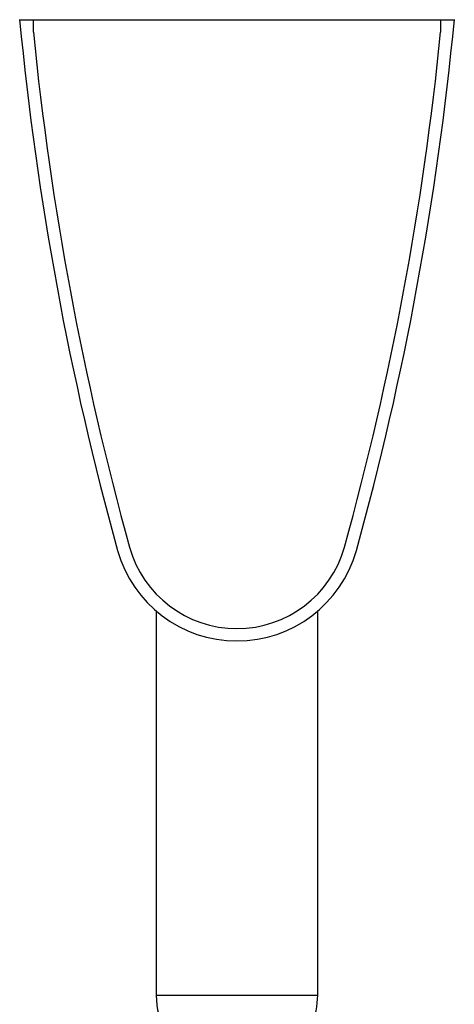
# Model space of a CAD drawing. Header units: millimetres. Extents: x 351 to 1003, y 470 to 672.
# Tile 18 of 18: x 986 to 993, y 495 to 511. Entities that reach past the tile are written whole.
import ezdxf

# ---------------------------------------------------------------- set-up
doc = ezdxf.new("R2010")
doc.units = ezdxf.units.MM

msp = doc.modelspace()

# ---------------------------------------------------------------- linework, layer by layer
at = {"color": 7, "linetype": 'Continuous', "lineweight": 25}
for p, q in [((985.8, 510.831), (986.021, 510.831)), ((986.021, 510.631), (986.021, 510.831)), ((986.021, 510.831), (992.58, 510.831)), ((992.58, 510.831), (992.8, 510.831)), ((992.58, 510.831), (992.58, 510.631)), ((988, 501.311), (988, 495.131)), ((990.6, 495.131), (990.6, 501.311))]:
    msp.add_line(p, q, dxfattribs=at)
at = {"color": 8, "linetype": 'Continuous', "lineweight": 25}
msp.add_line((988, 495.131), (990.6, 495.131), dxfattribs=at)
at = {"color": 7, "linetype": 'Continuous', "lineweight": 25}
for centre, radius, start, end in [((1035.573, 515.592), 50, 185.4631, 195.4321), ((943.028, 515.592), 50, 344.5679, 354.5369), ((1035.573, 515.592), 49.8, 185.7164, 195.4313), ((943.028, 515.592), 49.8, 344.5687, 354.2836), ((989.3, 502.831), 2, 195.7984, 344.2016), ((989.3, 502.831), 1.8, 195.8183, 344.1817), ((989.3, 495.131), 1.3, 180, 236.085), ((989.3, 495.131), 1.3, 315.4249, 0)]:
    msp.add_arc(centre, radius, start, end, dxfattribs=at)

doc.saveas('drawing.dxf')
